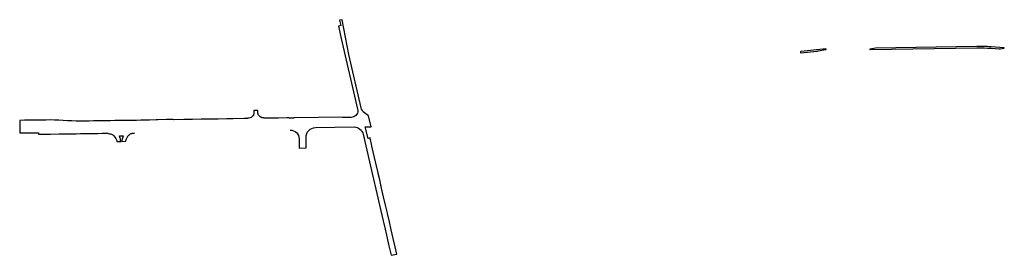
# Model space of a CAD drawing. Header units: feet. Extents: x 2474618 to 2487557, y 495207 to 504443.
# Tile 1 of 158: x 2475350 to 2481063, y 495207 to 496573. Entities that reach past the tile are written whole.
import ezdxf

# ---------------------------------------------------------------- set-up
doc = ezdxf.new("R2010")
doc.units = ezdxf.units.FT
doc.header["$MEASUREMENT"] = 0
doc.layers.add('BR_P_Gen_Hatch', color=253, linetype='Continuous')
doc.layers.add('PV_P_Curb', color=120, linetype='Continuous')

msp = doc.modelspace()

# ---------------------------------------------------------------- linework, layer by layer
at = {"layer": 'BR_P_Gen_Hatch', "transparency": 33554508}
for p, q in [((2476758.4069, 496004.2752), (2476756.8911, 496004.6528)), ((2475985.9454, 495906.403), (2475986.1883, 495906.5164)), ((2477065.6035, 495947.7646), (2477290.6855, 495951.2377)), ((2475930.2263, 495899.3025), (2475949.4923, 495899.6864))]:
    msp.add_line(p, q, dxfattribs=at)
at = {"layer": 'BR_P_Gen_Hatch', "transparency": 33554508, "flags": 128}
for points in [[(2477331.3403, 496062.4042), (2477260.4404, 496372.0209), (2477221.4429, 496573.3388), (2477206.4359, 496570.4318), (2477213.3945, 496539.156), (2477198.8882, 496535.9285), (2477215.7128, 496464.2747), (2477309.3916, 496055.1836), (2477310.3614, 496055.4286), (2477312.2171, 496047.3247)], [(2476731.4531, 496036.2566), (2476731.2734, 496045.9869), (2476708.9821, 496045.7997), (2476709.0721, 496035.0853)], [(2476738.7604, 496016.6234), (2476737.3683, 496018.5266), (2476736.347, 496020.1446), (2476734.3897, 496024.0977)], [(2477342.9338, 495908.7306), (2477379.6248, 495748.6062), (2477438.965, 495489.5168), (2477458.4244, 495407.4825), (2477469.9649, 495358.8326), (2477492.0672, 495261.3268), (2477504.9681, 495206.9983), (2477538.5508, 495214.282), (2477529.47, 495255.5332), (2477517.7765, 495304.5251), (2477506.1651, 495353.7692), (2477495.006, 495401.3268), (2477484.6266, 495448.659), (2477484.0437, 495450.4642), (2477472.3608, 495498.4219), (2477461.1022, 495546.85), (2477449.5149, 495596.3325), (2477438.8527, 495644.1758), (2477430.4054, 495680.917), (2477430.0458, 495680.8782), (2477429.3164, 495683.733), (2477427.3489, 495692.2533), (2477416.2643, 495740.6257), (2477393.4389, 495839.0259), (2477390.8118, 495851.7009), (2477384.7098, 495878.2184), (2477384.2217, 495881.0807), (2477383.8494, 495883.6322), (2477383.7577, 495884.4762), (2477383.9659, 495887.6973), (2477371.0933, 495884.33), (2477355.5372, 495952.2384), (2477388.6137, 495952.7488), (2477374.3963, 496015.6017), (2477350.3724, 496033.3464)], [(2476673.5439, 496001.9824), (2476672.8242, 496000.2068), (2476652.375, 495999.5564), (2476587.7695, 495998.5938), (2476552.5259, 495997.9144), (2476502.4163, 495997.1999), (2476452.5774, 495996.3573), (2476402.7545, 495995.5563), (2476352.3438, 495995.175), (2476303.3054, 495994.3797), (2476242.037, 495993.4209), (2476238.1457, 495993.6988), (2476202.7887, 495994.1882), (2476152.3811, 495992.8217), (2476142.6844, 495992.0063), (2476102.5038, 495991.1589), (2476077.0309, 495990.6527), (2476052.2805, 495990.084), (2476027.3138, 495989.6755), (2476002.3647, 495989.4624), (2475977.3676, 495989.2926), (2475952.2455, 495988.9818), (2475927.2708, 495988.3602), (2475902.4659, 495988.1151), (2475877.3887, 495987.7467), (2475852.446, 495987.3927), (2475827.4297, 495987.1283), (2475802.4437, 495986.6381), (2475777.4258, 495986.2184), (2475752.2621, 495985.725), (2475727.3626, 495985.1675), (2475702.3287, 495984.8231), (2475692.0568, 495984.9689), (2475677.4068, 495985.5103), (2475652.3696, 495986.6253), (2475627.3245, 495987.7515), (2475602.3482, 495989.1004), (2475577.2725, 495990.4332), (2475552.3395, 495991.6363), (2475527.2799, 495991.734), (2475502.2956, 495991.5129), (2475477.2792, 495991.0836), (2475452.2885, 495990.8193), (2475427.1376, 495990.5165), (2475402.1629, 495990.0247), (2475377.6015, 495989.8068), (2475352.3704, 495989.3583), (2475349.9906, 495989.32), (2475351.1172, 495916.3083), (2475458.9571, 495917.9723), (2475459.1001, 495908.7087), (2475478.6713, 495909.066), (2475506.0762, 495909.3639), (2475528.6848, 495909.8718), (2475578.6919, 495910.6343), (2475603.6121, 495910.9851), (2475628.7198, 495911.3872), (2475653.6881, 495911.8117), (2475678.557, 495912.1273), (2475703.7272, 495912.5999), (2475728.6394, 495912.9203), (2475753.4956, 495913.3128), (2475778.2172, 495913.6011), (2475803.6292, 495914.0673), (2475828.6952, 495914.3797), (2475853.7564, 495914.604), (2475861.2024, 495914.3989), (2475862.6986, 495913.8975), (2475863.2128, 495912.9905)], [(2477272.999, 496006.9715), (2477222.2039, 496006.1877), (2477222.173, 496008.1936), (2476944.1581, 496003.9036), (2476939.7233, 496003.854), (2476939.7545, 496001.8293), (2476913.6664, 496001.4267), (2476913.6335, 496003.5618), (2476902.4296, 496003.4364), (2476852.4674, 496002.8388), (2476802.3482, 496001.8905), (2476768.0564, 496001.4724), (2476766.9073, 496001.4864), (2476766.7859, 496003.2599)], [(2475889.5772, 495905.565), (2475892.7327, 495903.4466), (2475896.2755, 495900.1955), (2475897.0131, 495899.6261)], [(2475913.9415, 495866.8593), (2475937.5022, 495867.4279), (2475935.4081, 495877.361)], [(2475946.9357, 495885.7344), (2475941.4048, 495867.5221), (2475965.6457, 495868.1072)], [(2476971.3946, 495882.5053), (2476972.4339, 495829.26), (2477012.6626, 495830.2163), (2477011.4625, 495891.6978)]]:
    msp.add_lwpolyline(points, dxfattribs=at)
at = {"layer": 'BR_P_Gen_Hatch', "transparency": 33554508, "extrusion": (0, 0, -1)}
for centre, radius, start, end in [((-2476674.7739, 496036.2793), 34.3189, 181.9937749, 272.0540009), ((-2477273.8131, 496045.4144), 38.4516, 177.1523915, 271.2130591), ((-2477380.0788, 496073.5649), 50, 306.450507, 347.1020709), ((-2476919.4045, 495881.4905), 52, 89.1248605, 178.8817974), ((-2477066.452, 495892.7711), 55, 358.8817974, 89.1159579), ((-2477290.0594, 495897.1036), 54.1377, 90.6626164, 167.5981587), ((-2475930.2662, 495897.3029), 2, 331.9526521, 88.8582621), ((-2475949.5321, 495897.6868), 2, 88.8582621, 206.3757027)]:
    msp.add_arc(centre, radius, start, end, dxfattribs=at)
at = {"layer": 'BR_P_Gen_Hatch', "transparency": 33554508}
for centre, start, end in [((2475864.9568, 495862.508), 11.9051064, 28.0473479), ((2476015.8288, 495864.8119), 153.6242972, 163.1067352)]:
    msp.add_arc(centre, 72, start, end, dxfattribs=at)
at = {"layer": 'BR_P_Gen_Hatch', "transparency": 33554508, "extrusion": (0, 0, -1)}
msp.add_ellipse((2475839.2945, 495849.1061), major_axis=(46.8232, -60.9395), ratio=0.998099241, start_param=4.648666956, end_param=5.13333378, dxfattribs=at)
at = {"layer": 'BR_P_Gen_Hatch', "transparency": 33554508}
for points, knots in [([(2476734.3897, 496024.0977), (2476733.7015, 496025.7521), (2476732.3702, 496029.7436), (2476731.4979, 496033.8328), (2476731.4531, 496036.2566)], [0, 0, 0, 0, 0.427918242, 1, 1, 1, 1]), ([(2476756.8911, 496004.6528), (2476755.5002, 496005.053), (2476753.8159, 496005.6104), (2476751.5131, 496006.5265), (2476749.1105, 496007.7219), (2476746.89, 496009.0849), (2476744.9674, 496010.4793), (2476743.8784, 496011.4213), (2476741.5544, 496013.4929), (2476740.344, 496014.758), (2476738.7604, 496016.6234)], [0, 0, 0, 0, 0.266666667, 0.4, 0.5, 0.6, 0.7, 0.8, 0.9, 1, 1, 1, 1]), ([(2475863.2128, 495912.9905), (2475863.5319, 495912.9739), (2475868.2692, 495912.6949), (2475877.5577, 495911.5614), (2475885.6481, 495907.915), (2475889.5772, 495905.565)], [0, 0, 0, 0, 0.034672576, 0.515329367, 1, 1, 1, 1]), ([(2475965.6457, 495868.1072), (2475966.2835, 495874.5871), (2475969.9629, 495886.199), (2475976.7131, 495898.292), (2475982.8915, 495904.0279), (2475984.8648, 495905.6122), (2475985.9454, 495906.403)], [0, 0, 0, 0, 0.4318656, 0.828893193, 0.909778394, 1, 1, 1, 1]), ([(2475986.1883, 495906.5164), (2475988.4628, 495908.1765), (2475993.2894, 495911.0584), (2476001.1429, 495914.061), (2476009.0447, 495915.1773), (2476014.1009, 495915.4196), (2476016.5028, 495915.3868)], [0, 0, 0, 0, 0.259467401, 0.526439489, 0.776828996, 1, 1, 1, 1])]:
    msp.add_open_spline(points, degree=3, knots=knots, dxfattribs=at)
msp.add_open_spline([(2476766.7859, 496003.2599), (2476763.9124, 496003.307), (2476761.1285, 496003.6518), (2476758.4069, 496004.2752)], degree=3, dxfattribs=at)
at = {"layer": 'PV_P_Curb', "flags": 128}
for points in [[(2480315.1772, 496408.8677), (2480284.008, 496403.3862, 0.923660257), (2480284.291, 496400.409), (2480903.9722, 496409.9711, -0.01995182), (2480986.7544, 496407.9451), (2481033.761, 496404.9153, 0.050013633), (2481039.7439, 496405.1282), (2481061.8626, 496408.1442, 0.904737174), (2481061.7565, 496411.1274), (2480987.269, 496415.9286, 0.01995182), (2480903.8488, 496417.9702), (2480315.4138, 496408.8902, 0.039684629), (2480315.1772, 496408.8677)], [(2479885.0845, 496381.4164), (2479975.6899, 496391.0666, 0.019492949), (2479983.4408, 496392.1991), (2480028.0143, 496400.4976, 0.914877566), (2480027.7302, 496403.4722, 0.002373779), (2480017.8004, 496403.2685, 0.020212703), (2480009.7361, 496402.738), (2479884.2372, 496389.3714, 1.000000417), (2479885.0845, 496381.4164)]]:
    msp.add_lwpolyline(points, format="xyb", dxfattribs=at)

doc.saveas('drawing.dxf')
